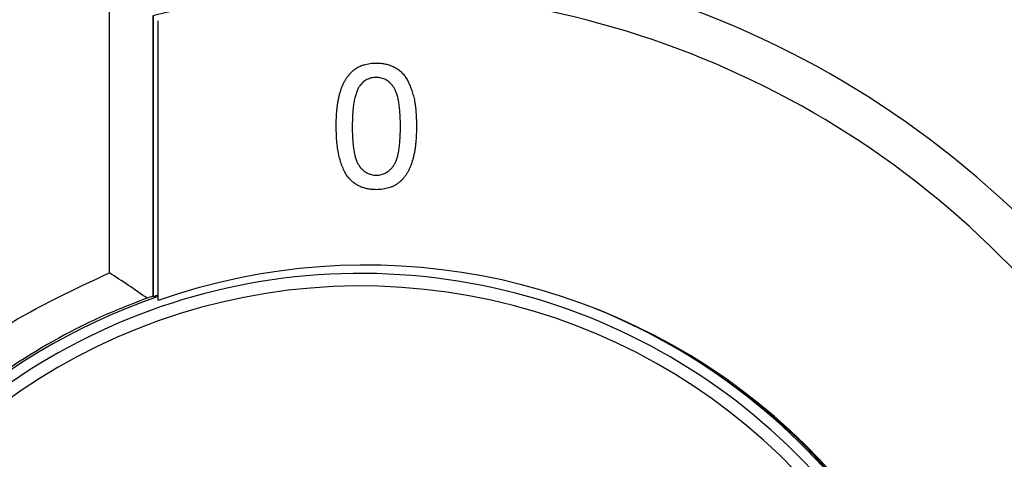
# Model space of a CAD drawing. Header units: millimetres. Extents: x 15440 to 16422, y 10215 to 11289.
# Tile 71 of 143: x 15959 to 15982, y 10706 to 10717. Entities that reach past the tile are written whole.
import ezdxf

# ---------------------------------------------------------------- set-up
doc = ezdxf.new("R2010")
doc.units = ezdxf.units.MM

msp = doc.modelspace()

# ---------------------------------------------------------------- linework, layer by layer
at = {"color": 7, "linetype": 'Continuous', "lineweight": 25}
for p, q in [((15961.029, 10710.857), (15961.029, 10717.793)), ((15962.065, 10717.024), (15962.065, 10710.293)), ((15962.082, 10710.281), (15962.082, 10717.028)), ((15962.196, 10716.888), (15962.196, 10716.902)), ((15962.196, 10710.192), (15962.196, 10716.888)), ((15967.422, 10715.888), (15967.422, 10715.888)), ((15966.461, 10714.369), (15966.461, 10714.369)), ((15967.999, 10714.37), (15967.999, 10714.37)), ((15968.384, 10714.369), (15968.384, 10714.369)), ((15967.422, 10713.197), (15967.422, 10713.198)), ((15962.065, 10710.293), (15962.082, 10710.281))]:
    msp.add_line(p, q, dxfattribs=at)
for centre, radius, start, end in [((15967.052, 10695.902), 22.704, 349.8278, 105.3827), ((15967.052, 10695.936), 21.669, 352.1105, 103.3049), ((15967.173, 10696.045), 14.997, 349.1195, 109.3852), ((15967.047, 10696.091), 14.75, 20.4268, 156.6273), ((15967.047, 10696.091), 14.45, 20.4268, 156.1122), ((15967.047, 10696.1), 15.025, 108.8384, 109.2962), ((15967.047, 10696.091), 15, 108.8712, 157.0394), ((15967.047, 10696.091), 15, 0, 68.0385), ((15967.047, 10696.1), 15.025, 348.1496, 54.2473)]:
    msp.add_arc(centre, radius, start, end, dxfattribs=at)
msp.add_ellipse((15966.795, 10696.1), major_axis=(14.953, -0.54), ratio=0.999858, start_param=1.928561, end_param=1.938203, dxfattribs=at)
for points, knots in [([(15966.461, 10714.369), (15966.461, 10714.412), (15966.462, 10714.496), (15966.467, 10714.618), (15966.475, 10714.735), (15966.487, 10714.845), (15966.502, 10714.95), (15966.52, 10715.048), (15966.542, 10715.14), (15966.567, 10715.226), (15966.595, 10715.307), (15966.627, 10715.382), (15966.663, 10715.452), (15966.701, 10715.517), (15966.743, 10715.576), (15966.787, 10715.631), (15966.836, 10715.68), (15966.887, 10715.724), (15966.942, 10715.763), (15967.001, 10715.796), (15967.062, 10715.826), (15967.128, 10715.848), (15967.197, 10715.866), (15967.269, 10715.879), (15967.344, 10715.887), (15967.396, 10715.888), (15967.422, 10715.888)], [0, 0, 0, 0, 0.063114, 0.123615, 0.180974, 0.235261, 0.287101, 0.336031, 0.382382, 0.426334, 0.468211, 0.50825, 0.546628, 0.58365, 0.618994, 0.653583, 0.687156, 0.720422, 0.75323, 0.78626, 0.819504, 0.853545, 0.888308, 0.923996, 0.96135, 1, 1, 1, 1]), ([(15966.461, 10714.369), (15966.461, 10714.411), (15966.462, 10714.495), (15966.467, 10714.618), (15966.475, 10714.735), (15966.487, 10714.845), (15966.502, 10714.949), (15966.52, 10715.047), (15966.542, 10715.14), (15966.567, 10715.226), (15966.595, 10715.306), (15966.627, 10715.382), (15966.663, 10715.452), (15966.701, 10715.517), (15966.743, 10715.576), (15966.787, 10715.631), (15966.836, 10715.68), (15966.887, 10715.724), (15966.942, 10715.762), (15967.001, 10715.796), (15967.062, 10715.825), (15967.128, 10715.848), (15967.197, 10715.866), (15967.269, 10715.879), (15967.344, 10715.887), (15967.396, 10715.888), (15967.422, 10715.888)], [0, 0, 0, 0, 0.063114, 0.123615, 0.180974, 0.235261, 0.287101, 0.336031, 0.382382, 0.426334, 0.468211, 0.50825, 0.546628, 0.58365, 0.618994, 0.653583, 0.687156, 0.720422, 0.75323, 0.78626, 0.819504, 0.853545, 0.888308, 0.923996, 0.96135, 1, 1, 1, 1]), ([(15967.422, 10715.888), (15967.461, 10715.887), (15967.536, 10715.885), (15967.647, 10715.867), (15967.751, 10715.836), (15967.849, 10715.794), (15967.938, 10715.741), (15968.019, 10715.676), (15968.088, 10715.601), (15968.146, 10715.514), (15968.198, 10715.417), (15968.243, 10715.311), (15968.284, 10715.196), (15968.313, 10715.092), (15968.334, 10715.003), (15968.347, 10714.929), (15968.359, 10714.849), (15968.367, 10714.764), (15968.375, 10714.673), (15968.38, 10714.577), (15968.383, 10714.475), (15968.384, 10714.405), (15968.384, 10714.369)], [0, 0, 0, 0, 0.056724, 0.111437, 0.164368, 0.216435, 0.267641, 0.31736, 0.367473, 0.41821, 0.471404, 0.527966, 0.588061, 0.652134, 0.686345, 0.723264, 0.76261, 0.804739, 0.84943, 0.896711, 0.94689, 1, 1, 1, 1]), ([(15967.422, 10715.888), (15967.461, 10715.887), (15967.536, 10715.885), (15967.647, 10715.867), (15967.751, 10715.836), (15967.849, 10715.794), (15967.938, 10715.741), (15968.019, 10715.676), (15968.088, 10715.6), (15968.146, 10715.513), (15968.198, 10715.417), (15968.243, 10715.311), (15968.284, 10715.195), (15968.313, 10715.092), (15968.334, 10715.002), (15968.347, 10714.929), (15968.359, 10714.849), (15968.367, 10714.764), (15968.375, 10714.673), (15968.38, 10714.577), (15968.383, 10714.475), (15968.384, 10714.405), (15968.384, 10714.369)], [0, 0, 0, 0, 0.056724, 0.111437, 0.164368, 0.216435, 0.267641, 0.31736, 0.367473, 0.41821, 0.471404, 0.527966, 0.588061, 0.652134, 0.686345, 0.723264, 0.76261, 0.804739, 0.84943, 0.896711, 0.94689, 1, 1, 1, 1]), ([(15967.418, 10715.542), (15967.398, 10715.542), (15967.359, 10715.541), (15967.302, 10715.531), (15967.247, 10715.514), (15967.195, 10715.492), (15967.147, 10715.462), (15967.1, 10715.427), (15967.058, 10715.385), (15967.032, 10715.353), (15967.019, 10715.337)], [0, 0, 0, 0, 0.127665, 0.251739, 0.372753, 0.492147, 0.61407, 0.737197, 0.865607, 1, 1, 1, 1]), ([(15967.999, 10714.37), (15967.999, 10714.426), (15967.998, 10714.534), (15967.99, 10714.689), (15967.978, 10714.829), (15967.961, 10714.954), (15967.939, 10715.065), (15967.911, 10715.161), (15967.879, 10715.242), (15967.84, 10715.309), (15967.797, 10715.364), (15967.752, 10715.412), (15967.704, 10715.452), (15967.653, 10715.485), (15967.599, 10715.511), (15967.541, 10715.529), (15967.481, 10715.54), (15967.439, 10715.541), (15967.418, 10715.542)], [0, 0, 0, 0, 0.115629, 0.221541, 0.317048, 0.403151, 0.480181, 0.547649, 0.607036, 0.658652, 0.705723, 0.749804, 0.792587, 0.833874, 0.874768, 0.915223, 0.956881, 1, 1, 1, 1]), ([(15967.019, 10715.337), (15967.005, 10715.313), (15966.975, 10715.262), (15966.941, 10715.175), (15966.911, 10715.075), (15966.886, 10714.96), (15966.869, 10714.832), (15966.855, 10714.69), (15966.847, 10714.535), (15966.846, 10714.426), (15966.845, 10714.37)], [0, 0, 0, 0, 0.083888, 0.177154, 0.282514, 0.3994, 0.529491, 0.672802, 0.829536, 1, 1, 1, 1]), ([(15966.752, 10713.14), (15966.728, 10713.175), (15966.679, 10713.245), (15966.622, 10713.366), (15966.571, 10713.498), (15966.531, 10713.646), (15966.499, 10713.807), (15966.476, 10713.982), (15966.464, 10714.171), (15966.462, 10714.301), (15966.461, 10714.369)], [0, 0, 0, 0, 0.097421, 0.200886, 0.311172, 0.429798, 0.55774, 0.694715, 0.84213, 1, 1, 1, 1]), ([(15966.845, 10714.37), (15966.846, 10714.312), (15966.846, 10714.202), (15966.854, 10714.044), (15966.867, 10713.902), (15966.885, 10713.775), (15966.908, 10713.664), (15966.936, 10713.568), (15966.969, 10713.488), (15967.009, 10713.422), (15967.053, 10713.369), (15967.099, 10713.323), (15967.146, 10713.285), (15967.197, 10713.252), (15967.25, 10713.228), (15967.305, 10713.21), (15967.363, 10713.2), (15967.402, 10713.198), (15967.422, 10713.197)], [0, 0, 0, 0, 0.1184055, 0.2266543, 0.3240923, 0.4117048, 0.4890259, 0.5569094, 0.6162333, 0.6673493, 0.7135124, 0.7576965, 0.7994925, 0.8399761, 0.8798857, 0.9191487, 0.9592274, 1, 1, 1, 1]), ([(15966.845, 10714.37), (15966.846, 10714.312), (15966.846, 10714.202), (15966.854, 10714.044), (15966.867, 10713.902), (15966.885, 10713.775), (15966.908, 10713.664), (15966.936, 10713.569), (15966.969, 10713.488), (15967.009, 10713.423), (15967.053, 10713.37), (15967.099, 10713.324), (15967.146, 10713.285), (15967.197, 10713.253), (15967.25, 10713.228), (15967.305, 10713.21), (15967.363, 10713.2), (15967.402, 10713.198), (15967.422, 10713.198)], [0, 0, 0, 0, 0.1184055, 0.2266543, 0.3240923, 0.4117048, 0.4890259, 0.5569094, 0.6162333, 0.6673493, 0.7135124, 0.7576965, 0.7994925, 0.8399761, 0.8798857, 0.9191487, 0.9592274, 1, 1, 1, 1]), ([(15967.422, 10713.197), (15967.442, 10713.198), (15967.482, 10713.2), (15967.54, 10713.21), (15967.595, 10713.228), (15967.648, 10713.253), (15967.698, 10713.285), (15967.746, 10713.324), (15967.792, 10713.369), (15967.835, 10713.423), (15967.875, 10713.489), (15967.908, 10713.569), (15967.937, 10713.665), (15967.96, 10713.776), (15967.977, 10713.903), (15967.99, 10714.044), (15967.998, 10714.202), (15967.999, 10714.312), (15967.999, 10714.37)], [0, 0, 0, 0, 0.040782, 0.08087, 0.120268, 0.160187, 0.20046, 0.242265, 0.286459, 0.332952, 0.384431, 0.443389, 0.511681, 0.58902, 0.676245, 0.773705, 0.881568, 1, 1, 1, 1]), ([(15967.422, 10713.198), (15967.442, 10713.199), (15967.482, 10713.2), (15967.54, 10713.21), (15967.595, 10713.229), (15967.648, 10713.253), (15967.698, 10713.285), (15967.746, 10713.324), (15967.792, 10713.37), (15967.835, 10713.423), (15967.875, 10713.489), (15967.908, 10713.57), (15967.937, 10713.665), (15967.96, 10713.776), (15967.977, 10713.903), (15967.99, 10714.045), (15967.998, 10714.202), (15967.999, 10714.312), (15967.999, 10714.37)], [0, 0, 0, 0, 0.040782, 0.08087, 0.120268, 0.160187, 0.20046, 0.242265, 0.286459, 0.332952, 0.384431, 0.443389, 0.511681, 0.58902, 0.676245, 0.773705, 0.881568, 1, 1, 1, 1]), ([(15968.384, 10714.369), (15968.383, 10714.326), (15968.383, 10714.243), (15968.378, 10714.121), (15968.369, 10714.005), (15968.359, 10713.895), (15968.342, 10713.791), (15968.325, 10713.693), (15968.303, 10713.601), (15968.278, 10713.515), (15968.25, 10713.435), (15968.219, 10713.359), (15968.184, 10713.289), (15968.145, 10713.225), (15968.104, 10713.165), (15968.059, 10713.11), (15968.011, 10713.06), (15967.959, 10713.017), (15967.904, 10712.977), (15967.846, 10712.943), (15967.783, 10712.915), (15967.718, 10712.892), (15967.649, 10712.874), (15967.577, 10712.861), (15967.501, 10712.853), (15967.449, 10712.852), (15967.422, 10712.851)], [0, 0, 0, 0, 0.062874, 0.122837, 0.179657, 0.23396, 0.285595, 0.334513, 0.380905, 0.424895, 0.466529, 0.506488, 0.545032, 0.581831, 0.617448, 0.652067, 0.68588, 0.719175, 0.752182, 0.78524, 0.818656, 0.852548, 0.887626, 0.923635, 0.961022, 1, 1, 1, 1]), ([(15967.422, 10712.851), (15967.388, 10712.852), (15967.32, 10712.854), (15967.221, 10712.867), (15967.128, 10712.891), (15967.041, 10712.921), (15966.96, 10712.963), (15966.885, 10713.013), (15966.814, 10713.071), (15966.773, 10713.117), (15966.752, 10713.14)], [0, 0, 0, 0, 0.137903, 0.268873, 0.395178, 0.517089, 0.636743, 0.756222, 0.876628, 1, 1, 1, 1]), ([(15952.243, 10701.942), (15952.491, 10702.55), (15953.08, 10703.99), (15954.476, 10706.029), (15956.325, 10707.996), (15958.508, 10709.679), (15960.176, 10710.458), (15961.029, 10710.857)], [0, 0, 0, 0, 0.152822, 0.362267, 0.571632, 0.780998, 1, 1, 1, 1]), ([(15961.928, 10710.247), (15961.779, 10710.35), (15961.63, 10710.453), (15961.48, 10710.555), (15961.33, 10710.656), (15961.18, 10710.757), (15961.029, 10710.857)], [0, 0, 0, 0, 0.000702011, 0.000702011, 0.000702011, 0.001404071, 0.001404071, 0.001404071, 0.001404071]), ([(15961.928, 10710.247), (15961.697, 10710.159), (15960.677, 10709.772), (15958.956, 10708.861), (15956.922, 10707.33), (15955.199, 10705.463), (15953.938, 10703.651), (15953.43, 10702.405), (15953.241, 10701.942)], [0, 0, 0, 0, 0.0598488, 0.2646059, 0.4693635, 0.6741446, 0.8789264, 1, 1, 1, 1])]:
    msp.add_open_spline(points, degree=3, knots=knots, dxfattribs=at)

doc.saveas('drawing.dxf')
